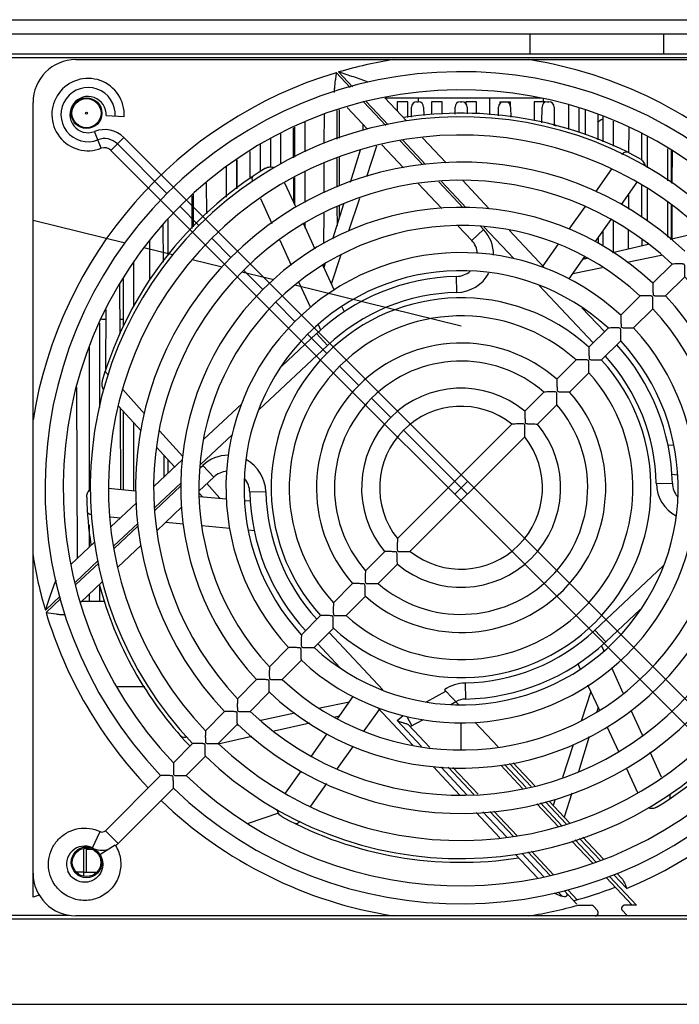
# Model space of a CAD drawing. Header units: millimetres. Extents: x 802 to 9345, y -804 to 1180.
# Tile 158 of 189: x 6808 to 6900, y -573 to -435. Entities that reach past the tile are written whole.
import ezdxf

# ---------------------------------------------------------------- set-up
doc = ezdxf.new("R2010")
doc.units = ezdxf.units.MM
doc.header["$LTSCALE"] = 30.734
doc.layers.get('0').update_dxf_attribs({"linetype": 'CONTINUOUS'})

msp = doc.modelspace()

# ---------------------------------------------------------------- linework, layer by layer
at = {"linetype": 'Continuous'}
for p, q in [((6670.86, -435.48), (6946.86, -435.48)), ((6673.36, -437.48), (6944.36, -437.48)), ((6879.51, -437.48), (6879.51, -440.28)), ((6898.22, -437.48), (6898.22, -440.28)), ((6683.86, -440.78), (6933.79, -440.78)), ((6684.36, -440.28), (6933.36, -440.28)), ((6815.86, -441.08), (6923.86, -441.08)), ((6852.37, -442.9), (6854.32, -444.97)), ((6854.63, -444.87), (6852.69, -442.8)), ((6809.86, -555.08), (6809.86, -447.08)), ((6856.24, -447.02), (6859.31, -450.29)), ((6859.65, -450.22), (6856.55, -446.92)), ((6859.18, -446.42), (6862.23, -449.67)), ((6881.19, -446.48), (6859.23, -446.48)), ((6860.91, -446.98), (6860.91, -448.27)), ((6862.41, -446.98), (6860.91, -446.98)), ((6862.41, -449.2), (6862.41, -446.98)), ((6863.66, -446.98), (6863.86, -446.98)), ((6863.86, -446.48), (6863.86, -446.98)), ((6865.71, -446.98), (6865.71, -448.76)), ((6867.21, -446.98), (6865.71, -446.98)), ((6867.21, -448.73), (6867.21, -446.98)), ((6869.76, -446.98), (6869.96, -446.98)), ((6870.51, -446.98), (6870.51, -447.22)), ((6872.01, -446.98), (6870.51, -446.98)), ((6872.01, -448.65), (6872.01, -446.98)), ((6873.86, -446.48), (6873.86, -448.81)), ((6875.31, -446.98), (6875.31, -447.22)), ((6875.31, -446.98), (6876.81, -446.98)), ((6876.81, -447.69), (6876.81, -446.98)), ((6880.11, -446.98), (6880.11, -449.62)), ((6881.61, -446.98), (6880.11, -446.98)), ((6881.36, -446.53), (6881.36, -446.98)), ((6881.61, -447.06), (6881.61, -446.98)), ((6881.96, -446.98), (6882.16, -446.98)), ((6852.42, -448.22), (6852.43, -452.23)), ((6852.81, -452.09), (6852.81, -448.1)), ((6853.87, -447.78), (6856.74, -450.84)), ((6862.9, -449.13), (6862.91, -447.72)), ((6864.61, -447.72), (6864.62, -448.89)), ((6869.01, -448.7), (6869.01, -447.72)), ((6870.71, -447.72), (6870.72, -448.67)), ((6875.11, -448.96), (6875.11, -447.72)), ((6876.81, -447.72), (6876.82, -449.16)), ((6881.2, -449.91), (6881.21, -447.72)), ((6882.91, -447.72), (6882.92, -450.35)), ((6884.91, -447.47), (6884.91, -450.87)), ((6886.41, -451.26), (6886.41, -447.83)), ((6887.3, -451.61), (6887.31, -448.14)), ((6822.63, -449.08), (6820.1, -448.93)), ((6848.01, -454), (6848.01, -449.85)), ((6850.69, -452.84), (6850.71, -448.74)), ((6889.02, -448.73), (6889.03, -452.32)), ((6889.71, -449.03), (6889.71, -452.61)), ((6891.21, -453.22), (6891.21, -449.68)), ((6819.42, -453.5), (6818.49, -451.14)), ((6846.33, -450.65), (6846.34, -454.85)), ((6846.51, -450.56), (6846.51, -454.76)), ((6856.11, -450.17), (6856.11, -450.98)), ((6893.39, -454.14), (6893.4, -450.54)), ((6822.57, -451.99), (6820.78, -453.79)), ((6918.94, -548.37), (6822.57, -451.99)), ((6843.21, -456.11), (6843.21, -452.1)), ((6844.58, -455.74), (6844.6, -451.46)), ((6861.33, -452.45), (6864.51, -455.82)), ((6864.89, -455.79), (6861.68, -452.37)), ((6864.43, -452.02), (6867.75, -455.55)), ((6895.13, -451.39), (6895.14, -455.11)), ((6896.01, -456.24), (6896.01, -451.84)), ((6820.78, -453.79), (6917.15, -550.16)), ((6828.63, -459.84), (6821.68, -452.89)), ((6840.24, -453.96), (6840.25, -457.77)), ((6841.71, -452.99), (6841.71, -456.76)), ((6854.35, -458.26), (6855.75, -453.71)), ((6856.66, -457.44), (6858.06, -453.18)), ((6858.06, -453.18), (6858.07, -453.15)), ((6858.77, -453), (6861.8, -456.23)), ((6898.86, -458.05), (6898.86, -453.59)), ((6899.31, -453.79), (6899.31, -458.34)), ((6899.47, -458.44), (6899.49, -453.89)), ((6838.41, -459.19), (6838.41, -455.15)), ((6838.47, -459.14), (6838.48, -455.11)), ((6852.44, -454.91), (6852.45, -458.93)), ((6852.81, -458.8), (6852.81, -454.78)), ((6836.91, -456.12), (6836.91, -460.34)), ((6850.67, -459.74), (6850.68, -455.53)), ((6890.92, -456.46), (6888.68, -459.6)), ((6890.96, -456.41), (6890.92, -456.46)), ((6846.35, -457.68), (6846.36, -461.08)), ((6846.51, -457.6), (6846.51, -461.4)), ((6848.01, -461.1), (6848.01, -456.82)), ((6870.58, -461.85), (6867.1, -458.14)), ((6870.04, -457.99), (6873.8, -461.99)), ((6834.15, -458.38), (6834.17, -462.68)), ((6845.09, -458.33), (6846.69, -461.77)), ((6863.86, -458.42), (6867.17, -461.95)), ((6866.72, -458.18), (6870.15, -461.84)), ((6894.48, -458.27), (6892.3, -461.38)), ((6895.15, -458.69), (6895.17, -463.2)), ((6896.01, -463.73), (6896.01, -459.17)), ((6832.11, -460.16), (6832.11, -464.76)), ((6832.35, -464.52), (6832.37, -459.94)), ((6841.75, -460.53), (6843.35, -464.03)), ((6854.14, -465.07), (6855.65, -460.48)), ((6893.36, -462.05), (6893.37, -459.86)), ((6833.11, -464.32), (6830.42, -461.63)), ((6851.9, -466.21), (6853.42, -461.27)), ((6852.46, -461.67), (6852.47, -464.35)), ((6852.81, -463.26), (6852.81, -461.49)), ((6887.19, -461.7), (6884.95, -464.85)), ((6887.22, -461.67), (6887.19, -461.7)), ((6898.86, -465.96), (6898.86, -461.05)), ((6899.31, -461.39), (6899.31, -466.21)), ((6899.44, -466.18), (6899.46, -461.52)), ((6822.75, -466.81), (6809.86, -463.64)), ((6828.81, -468.51), (6828.81, -463.48)), ((6850.64, -466.86), (6850.66, -462.58)), ((6890.84, -463.46), (6888.65, -466.57)), ((6828.07, -464.32), (6828.09, -469.47)), ((6847.76, -464.08), (6849.38, -467.57)), ((6848.01, -464.63), (6848.01, -463.94)), ((6869.47, -464.4), (6871.36, -466.41)), ((6873, -464.87), (6871.36, -466.41)), ((6872.59, -464.43), (6873, -464.87)), ((6877.26, -468.97), (6873.06, -464.49)), ((6876.6, -464.98), (6881.57, -470.27)), ((6889.71, -465.06), (6889.71, -467.24)), ((6891.21, -468.06), (6891.21, -463.69)), ((6893.34, -467.57), (6893.35, -464.95)), ((6826.22, -471.98), (6826.24, -466.43)), ((6837.59, -468.81), (6834.9, -466.12)), ((6844.42, -466.37), (6844.44, -466.4)), ((6844.44, -466.4), (6846.03, -469.87)), ((6889.08, -465.96), (6889.08, -466.84)), ((6895.18, -466.2), (6895.18, -467.15)), ((6899.19, -466.23), (6903.9, -465.16)), ((6829.39, -468.45), (6825.37, -467.46)), ((6883.44, -466.99), (6881.3, -469.98)), ((6883.47, -466.94), (6883.44, -466.99)), ((6891.08, -468.09), (6896.08, -466.95)), ((6896.01, -466.96), (6896.01, -466.89)), ((6836.38, -470.17), (6832.17, -469.13)), ((6851.68, -472.51), (6853, -468.51)), ((6853, -468.51), (6853.04, -468.4)), ((6887.17, -468.68), (6884.97, -471.81)), ((6886.91, -469.04), (6887.54, -468.9)), ((6887.23, -468.97), (6887.23, -468.71)), ((6893.16, -469.46), (6897.93, -468.47)), ((6897.93, -468.47), (6898.02, -468.45)), ((6824.01, -475.74), (6824.01, -469.51)), ((6850.48, -469.94), (6852.08, -473.38)), ((6850.63, -470.26), (6850.63, -469.82)), ((6850.65, -470.29), (6850.83, -469.68)), ((6885.51, -471.05), (6889.66, -470.19)), ((6899.43, -469.72), (6896.74, -472.41)), ((6822.51, -471.8), (6822.51, -478.44)), ((6843.6, -471.95), (6839.14, -470.85)), ((6842.07, -473.29), (6839.38, -470.6)), ((6869.28, -473.71), (6869.23, -471.46)), ((6901.22, -471.51), (6898.53, -474.2)), ((6822, -472.58), (6822.03, -479.55)), ((6869.86, -478.41), (6846.57, -472.68)), ((6847.1, -472.22), (6847.13, -472.29)), ((6847.13, -472.29), (6848.75, -475.83)), ((6888.36, -480.79), (6880.81, -472.75)), ((6894.95, -474.2), (6892.26, -476.89)), ((6846.56, -477.77), (6843.87, -475.08)), ((6853.16, -475.71), (6853.48, -476.39)), ((6886.8, -475.84), (6889.95, -479.19)), ((6896.74, -475.99), (6894.05, -478.68)), ((6820.1, -477.48), (6819.46, -477.48)), ((6820.08, -484.43), (6820.11, -476.1)), ((6822.51, -477.48), (6822.02, -477.48)), ((6819.21, -489.83), (6819.21, -478)), ((6849.85, -478.23), (6849.87, -478.27)), ((6849.87, -478.27), (6850.17, -478.94)), ((6890.46, -478.69), (6887.77, -481.38)), ((6844.74, -484.02), (6849.58, -479.48)), ((6851.04, -482.25), (6848.35, -479.56)), ((6851.12, -481.12), (6849.58, -479.48)), ((6817.71, -481.29), (6817.71, -501.54)), ((6851.12, -481.12), (6841.54, -490.12)), ((6892.25, -480.48), (6889.56, -483.17)), ((6855.52, -486.73), (6852.83, -484.05)), ((6885.97, -483.17), (6883.28, -485.87)), ((6887.77, -484.97), (6885.07, -487.66)), ((6815.95, -486.97), (6816.04, -510.98)), ((6822.44, -487.31), (6822.4, -487.26)), ((6825.49, -490.71), (6822.44, -487.31)), ((6881.48, -487.66), (6878.79, -490.36)), ((6825.02, -493.09), (6821.83, -489.66)), ((6833.81, -494.29), (6839.11, -489.32)), ((6860.01, -491.23), (6857.31, -488.53)), ((6883.28, -489.46), (6880.58, -492.15)), ((6822.07, -489.92), (6822.11, -501.31)), ((6822.51, -490.4), (6822.51, -501.34)), ((6824.01, -501.48), (6824.01, -492.01)), ((6860.95, -508.2), (6876.98, -492.16)), ((6830.84, -496.72), (6827.6, -493.08)), ((6837.8, -493.63), (6833.32, -497.84)), ((6868.97, -500.18), (6861.79, -493.01)), ((6862.74, -509.99), (6878.78, -493.96)), ((6829.71, -498.14), (6827.15, -495.39)), ((6899.65, -495.17), (6898.88, -495.1)), ((6828.19, -496.51), (6828.2, -499.56)), ((6826.77, -500.9), (6830.82, -497.1)), ((6828.81, -498.99), (6828.81, -497.18)), ((6833.29, -498.28), (6833.65, -497.94)), ((6833.65, -497.94), (6835.19, -499.58)), ((6900.18, -499.3), (6899.43, -499.23)), ((6830.61, -500.39), (6826.93, -503.84)), ((6826.96, -504.23), (6830.58, -500.83)), ((6833.13, -501.52), (6835.19, -499.58)), ((6836.03, -502.54), (6834.21, -500.5)), ((6870.76, -500.18), (6868.97, -501.97)), ((6870.76, -501.97), (6868.97, -500.18)), ((6897.23, -500.5), (6899.48, -500.45)), ((6820.41, -501.16), (6824.19, -501.49)), ((6833.59, -502.33), (6833.15, -501.85)), ((6833.17, -502.29), (6837, -502.63)), ((6842.49, -501.66), (6840.24, -501.71)), ((6820.77, -506.54), (6824.36, -503.17)), ((6839.55, -502.86), (6840.29, -502.92)), ((6827.19, -507.1), (6830.73, -503.77)), ((6817.71, -506.28), (6817.71, -509.41)), ((6820.68, -505.15), (6820.71, -505.15)), ((6820.71, -505.15), (6822.11, -505.28)), ((6824.54, -506.09), (6821.18, -509.24)), ((6828.48, -505.89), (6830.89, -506.12)), ((6833.49, -506.36), (6833.52, -506.36)), ((6833.52, -506.36), (6837.45, -506.74)), ((6821.25, -509.59), (6824.57, -506.47)), ((6840.07, -506.99), (6840.85, -507.06)), ((6815.15, -511.82), (6818.5, -508.67)), ((6821.75, -512.2), (6825.03, -509.13)), ((6856.45, -512.7), (6859.15, -510)), ((6819, -511.29), (6815.79, -514.3)), ((6815.88, -514.63), (6819.07, -511.63)), ((6858.24, -514.49), (6860.94, -511.79)), ((6888.6, -521.03), (6898.18, -512.03)), ((6816.5, -517.14), (6819.59, -514.24)), ((6819.21, -516.98), (6819.21, -514.59)), ((6851.96, -517.19), (6854.65, -514.5)), ((6817.71, -516), (6817.71, -516.98)), ((6813.68, -516.28), (6811.59, -518.25)), ((6811.69, -518.57), (6813.77, -516.62)), ((6816.67, -516.98), (6819.91, -516.98)), ((6853.75, -518.98), (6856.44, -516.29)), ((6894.98, -518.13), (6890.14, -522.67)), ((6847.47, -521.68), (6850.16, -518.98)), ((6849.26, -523.47), (6851.96, -520.78)), ((6851.36, -521.37), (6858.91, -529.41)), ((6888.6, -521.03), (6890.14, -522.67)), ((6852.92, -526.31), (6849.77, -522.96)), ((6842.99, -526.16), (6845.68, -523.47)), ((6889.86, -523.89), (6889.55, -523.21)), ((6889.87, -523.92), (6889.86, -523.89)), ((6844.78, -527.95), (6847.47, -525.26)), ((6886.56, -526.44), (6886.25, -525.76)), ((6892.59, -529.87), (6890.98, -526.33)), ((6838.5, -530.65), (6841.19, -527.96)), ((6870.44, -528.45), (6870.49, -530.7)), ((6825.51, -528.98), (6821.7, -528.98)), ((6840.29, -532.44), (6842.98, -529.75)), ((6864.99, -531.1), (6867.73, -529.6)), ((6867.64, -529.49), (6867.54, -529.39)), ((6867.73, -529.6), (6867.64, -529.49)), ((6867.71, -529.58), (6869.5, -531.47)), ((6888.05, -529.64), (6886.72, -533.65)), ((6889.25, -532.22), (6887.64, -528.77)), ((6892.62, -529.93), (6892.59, -529.87)), ((6854.22, -531.11), (6850.07, -531.97)), ((6852.55, -533.48), (6854.75, -530.34)), ((6868.43, -531.44), (6869.11, -531.06)), ((6834.02, -535.13), (6836.71, -532.44)), ((6856.29, -535.17), (6858.42, -532.17)), ((6863.12, -537.17), (6858.15, -531.88)), ((6889.08, -531.86), (6888.89, -532.48)), ((6895.29, -535.75), (6893.7, -532.28)), ((6841.8, -533.68), (6841.7, -533.7)), ((6846.56, -532.69), (6841.8, -533.68)), ((6852.81, -533.11), (6852.18, -533.25)), ((6860.9, -533.71), (6861.73, -532.99)), ((6860.9, -533.71), (6864.3, -537.34)), ((6862.26, -533.15), (6862.96, -534.43)), ((6862.73, -534.56), (6864.59, -533.54)), ((6869.86, -537.91), (6869.86, -534)), ((6871.8, -533.93), (6875.05, -537.39)), ((6886.72, -533.65), (6886.69, -533.76)), ((6835.81, -536.92), (6838.5, -534.23)), ((6838.53, -534.36), (6838.33, -534.41)), ((6838.63, -534.34), (6838.53, -534.36)), ((6848.65, -534.06), (6843.64, -535.21)), ((6856.26, -535.22), (6856.29, -535.17)), ((6862.49, -534.31), (6865.48, -537.5)), ((6891.97, -538.08), (6890.35, -534.59)), ((6840.53, -535.92), (6835.83, -537)), ((6848.89, -538.7), (6851.07, -535.58)), ((6887.82, -535.94), (6886.3, -540.88)), ((6895.3, -535.79), (6895.29, -535.75)), ((6829.53, -539.61), (6832.22, -536.92)), ((6852.53, -540.45), (6854.77, -537.3)), ((6885.59, -537.09), (6884.07, -541.68)), ((6897.97, -541.62), (6896.37, -538.12)), ((6831.33, -541.41), (6834.02, -538.72)), ((6845.24, -543.89), (6847.43, -540.78)), ((6852.51, -540.49), (6852.53, -540.45)), ((6869.69, -544.17), (6865.93, -540.16)), ((6867, -540.21), (6870.72, -544.17)), ((6871.67, -544.09), (6868.07, -540.25)), ((6872.25, -544.04), (6868.71, -540.28)), ((6875.41, -539.96), (6878.47, -543.22)), ((6875.96, -539.89), (6878.99, -543.11)), ((6879.67, -542.96), (6876.64, -539.74)), ((6880.18, -542.85), (6877.15, -539.63)), ((6894.64, -543.83), (6893.04, -540.38)), ((6820, -549.15), (6827.74, -541.41)), ((6821.79, -550.94), (6829.53, -543.2)), ((6848.8, -545.7), (6851.04, -542.55)), ((6885.05, -548.04), (6882.2, -545.01)), ((6883.07, -544.72), (6882.77, -545.61)), ((6885.37, -543.9), (6884.33, -547.27)), ((6848.77, -545.75), (6848.8, -545.7)), ((6877.19, -549.97), (6873.88, -546.44)), ((6877.7, -549.86), (6874.46, -546.4)), ((6880.49, -545.37), (6883.51, -548.59)), ((6881.01, -545.26), (6883.99, -548.44)), ((6884.59, -548.2), (6881.69, -545.12)), ((6844.26, -546.67), (6840, -548.13)), ((6875.29, -550.14), (6871.97, -546.6)), ((6872.93, -546.52), (6876.25, -550.06)), ((6821.79, -550.94), (6820, -549.15)), ((6818.18, -551.56), (6819.27, -549.27)), ((6885.4, -550.6), (6888.26, -553.65)), ((6885.86, -550.43), (6888.74, -553.5)), ((6889.38, -553.31), (6886.48, -550.22)), ((6889.84, -553.14), (6886.94, -550.05)), ((6816.96, -555.5), (6816.96, -551.66)), ((6817.32, -551.59), (6817.32, -554.98)), ((6818.2, -551.78), (6817.32, -551.78)), ((6819.23, -552.48), (6821.36, -551.12)), ((6880.55, -555.73), (6877.5, -552.48)), ((6878.36, -552.3), (6881.45, -555.59)), ((6882.33, -555.44), (6879.21, -552.12)), ((6882.83, -555.31), (6879.73, -552.01)), ((6809.86, -558.45), (6809.86, -555.08)), ((6816.96, -554.98), (6815.94, -554.98)), ((6816.96, -554.98), (6818.79, -554.98)), ((6890.2, -555.71), (6893.83, -559.58)), ((6890.66, -555.55), (6894.45, -559.58)), ((6893.06, -557.22), (6891.27, -555.32)), ((6892.35, -555.81), (6891.7, -555.12)), ((6886.13, -558.83), (6884.88, -557.5)), ((6810.73, -558.16), (6809.86, -558.45)), ((6883.49, -557.77), (6884.03, -558.34)), ((6884.3, -557.53), (6886.08, -559.44)), ((6886.41, -559.58), (6888.08, -559.58)), ((6888.41, -559.72), (6888.97, -560.32)), ((6894.45, -559.58), (6892.81, -559.58)), ((6684.36, -561.48), (6933.36, -561.48)), ((6802.75, -560.98), (6814.97, -560.98)), ((6879.38, -561.08), (6815.86, -561.08)), ((6888.64, -561.08), (6879.36, -561.08)), ((6923.86, -561.08), (6888.64, -561.08)), ((6893.05, -560.94), (6892.49, -560.34)), ((6667.86, -573.48), (6949.86, -573.48))]:
    msp.add_line(p, q, dxfattribs=at)
for centre, radius in [((6817.36, -448.58), 2.15), ((6817.36, -448.58), 2.04), ((6817.36, -448.58), 0.143), ((6817.36, -553.58), 2.15), ((6817.36, -553.58), 2)]:
    msp.add_circle(centre, radius, dxfattribs=at)
for centre, radius, start, end in [((6815.86, -447.08), 6, 90, 180), ((6869.86, -501.08), 60.75, 98.9957, 106.4181), ((6869.86, -501.08), 60.75, 46.1962, 81.0024), ((6869.86, -501.08), 60.75, 106.7343, 170.9896), ((6869.86, -501.08), 58.32, 46.2457, 223.7543), ((6817.57, -448.78), 5.07, 356.6692, 291.4218), ((6817.57, -448.78), 3.8, 356.6692, 291.4218), ((6869.86, -501.08), 55.78, 46.3023, 223.6977), ((6817.57, -448.78), 2.54, 356.6692, 291.4218), ((6863.66, -447.73), 0.75, 90, 179.7954), ((6863.86, -447.73), 0.75, 0.2046, 90), ((6869.76, -447.73), 0.75, 90, 179.7954), ((6869.96, -447.73), 0.75, 0.2046, 90), ((6875.86, -447.73), 0.75, 90, 179.7954), ((6876.06, -447.73), 0.75, 0.2046, 90), ((6881.96, -447.73), 0.75, 90, 179.7954), ((6882.16, -447.73), 0.75, 0.2046, 90), ((6869.86, -501.08), 51.98, 46.3976, 223.6024), ((6869.86, -501.08), 52.5, 61.458, 98.8726), ((6891.36, -452.48), 3.5, 118.2758, 132.6853), ((6819.88, -454.68), 3.8, 45, 111.4218), ((6880.36, -452.48), 3.5, 36.5269, 42.5415), ((6819.88, -454.68), 2.54, 45, 111.4218), ((6869.86, -501.08), 49.44, 46.4693, 223.5307), ((6819.88, -454.68), 1.27, 45, 111.4218), ((6869.86, -501.08), 52.5, 121.458, 163.4384), ((6869.86, -501.08), 45.64, 46.5918, 223.4082), ((6869.86, -501.08), 43.1, 46.6854, 223.3146), ((6869.86, -501.08), 58.32, 226.2457, 43.7543), ((6869.86, -501.08), 39.3, 46.8486, 223.1514), ((6869.86, -501.08), 55.78, 226.3023, 43.6977), ((6869.86, -501.08), 36.76, 46.9761, 223.0239), ((6869.17, -468.46), 5.25, 359.791, 43.2015), ((6869.86, -501.08), 51.98, 226.3976, 43.6024), ((6869.17, -468.46), 3, 4.1375, 43.2015), ((6869.86, -501.08), 49.44, 226.4693, 43.5307), ((6869.86, -501.08), 32.96, 47.2042, 222.7958), ((6869.86, -501.08), 45.64, 226.5918, 43.4082), ((6869.86, -501.08), 30.43, 47.388, 222.612), ((6869.86, -501.08), 43.1, 226.6854, 43.3146), ((6869.86, -501.08), 29.62, 91.2143, 133.2015), ((6869.17, -468.46), 3, 271.2143, 310.8867), ((6869.17, -468.46), 5.25, 271.2143, 331.1881), ((6869.86, -501.08), 39.3, 226.8486, 43.1514), ((6869.86, -501.08), 26.62, 47.7294, 222.2706), ((6869.86, -501.08), 27.37, 91.2143, 133.2015), ((6869.86, -501.08), 36.76, 226.9761, 43.0239), ((6869.86, -501.08), 24.09, 48.017, 221.983), ((6869.86, -501.08), 32.96, 227.2042, 42.7958), ((6869.86, -501.08), 30.43, 227.388, 42.612), ((6869.86, -501.08), 20.28, 48.5833, 221.4167), ((6869.86, -501.08), 29.62, 1.2143, 42.5449), ((6869.86, -501.08), 27.37, 1.2143, 42.3366), ((6869.86, -501.08), 26.62, 227.7294, 42.2706), ((6869.86, -501.08), 17.75, 49.096, 220.904), ((6869.86, -501.08), 24.09, 228.017, 41.983), ((6820.98, -486.54), 1.5, 163.4385, 213.979), ((6869.86, -501.08), 13.95, 50.2159, 219.7841), ((6869.86, -501.08), 20.28, 228.5833, 41.4167), ((6869.86, -501.08), 17.75, 229.096, 40.904), ((6869.86, -501.08), 11.41, 51.3794, 218.6206), ((6869.86, -501.08), 13.95, 230.2159, 39.7841), ((6869.86, -501.08), 11.41, 231.3794, 38.6206), ((6837.24, -501.77), 5.25, 90.1679, 133.2015), ((6837.24, -501.77), 5.25, 1.2143, 61.8538), ((6837.24, -501.77), 3, 93.8298, 133.2015), ((6837.24, -501.77), 3, 1.2143, 40.2314), ((6902.48, -500.39), 5.25, 181.2143, 241.8538), ((6902.48, -500.39), 3, 181.2143, 220.2314), ((6818.76, -502.45), 1.41, 127.9326, 130.5833), ((6869.86, -501.08), 29.62, 181.2143, 222.5449), ((6869.86, -501.08), 27.37, 181.2143, 222.3366), ((6869.86, -501.08), 52.5, 181.458, 188.7619), ((6869.86, -501.08), 60.75, 189.0106, 196.4182), ((6869.86, -501.08), 60.75, 292.4497, 350.9892), ((6869.86, -501.08), 52.5, 194.9077, 223.4384), ((6869.86, -501.08), 52.5, 301.458, 343.4384), ((6869.86, -501.08), 60.75, 196.7346, 223.8028), ((6869.86, -501.08), 27.37, 271.2143, 313.2015), ((6869.86, -501.08), 29.62, 271.2143, 313.2015), ((6870.55, -533.7), 5.25, 91.2143, 124.9883), ((6870.55, -533.7), 3, 91.2143, 118.724), ((6832.83, -536.14), 1.5, 223.4385, 229.7613), ((6869.86, -501.08), 60.75, 226.1962, 261.0024), ((6869.86, -501.08), 52.5, 241.458, 278.8726), ((6819.55, -548.7), 0.634, 244.4608, 315.0105), ((6817.09, -553.85), 2.54, 64.4712, 202.6295), ((6819.55, -548.7), 3.17, 244.4703, 285.0748), ((6819.54, -548.69), 3.19, 306.4379, 306.9389), ((6819.54, -548.7), 3.17, 306.9336, 314.9847), ((6815.86, -555.08), 6, 180, 270), ((6869.86, -501.08), 60, 285.2484, 291.1), ((6869.86, -501.08), 60.75, 278.9957, 285.6993), ((6886.41, -559.13), 0.45, 239.1554, 269.9999), ((6888.08, -560.03), 0.45, 43.2015, 89.9999), ((6892.81, -560.03), 0.45, 89.9999, 223.2015), ((6888.64, -560.63), 0.45, 270, 43.2015), ((6893.38, -560.63), 0.45, 223.2015, 270)]:
    msp.add_arc(centre, radius, start, end, dxfattribs=at)
for points, knots in [([(6852.37, -442.9), (6852.33, -443.15), (6852.26, -443.65), (6852.16, -444.37), (6852.09, -445.05), (6852.07, -445.49), (6852.09, -445.69)], [0, 0, 0, 0, 0.270782, 0.53575, 0.785723, 1, 1, 1, 1]), ([(6856.83, -444.25), (6856.51, -444.12), (6855.84, -443.86), (6854.46, -443.38), (6853.4, -443.03), (6852.69, -442.8)], [0, 0, 0, 0, 0.238178, 0.488581, 1, 1, 1, 1]), ([(6892.4, -454.35), (6892.47, -454.28), (6892.59, -454.16), (6892.8, -454.01), (6893.01, -453.96), (6893.1, -454)], [0, 0, 0, 0, 0.338609, 0.617669, 1, 1, 1, 1]), ([(6894.95, -454.96), (6895.13, -455.06), (6895.45, -455.36), (6895.6, -455.77), (6895.62, -455.98)], [0, 0, 0, 0, 0.497363, 1, 1, 1, 1]), ([(6842.46, -456.29), (6842.64, -456.19), (6843.04, -456.06), (6843.46, -456.13), (6843.65, -456.21)], [0, 0, 0, 0, 0.497528, 1, 1, 1, 1]), ([(6840.67, -458.19), (6840.64, -458.11), (6840.6, -457.94), (6840.57, -457.68), (6840.63, -457.47), (6840.71, -457.41)], [0, 0, 0, 0, 0.338772, 0.617961, 1, 1, 1, 1]), ([(6901.22, -471.51), (6901.22, -471.45), (6901.22, -471.24), (6901.23, -470.95), (6901.23, -470.63), (6901.23, -470.35), (6901.23, -470.11), (6901.21, -469.92), (6901.18, -469.76), (6901.02, -469.73), (6900.83, -469.71), (6900.59, -469.71), (6900.31, -469.71), (6899.99, -469.71), (6899.7, -469.72), (6899.49, -469.72), (6899.43, -469.72)], [0, 0, 0, 0, 0.0534, 0.17719, 0.252447, 0.332641, 0.415732, 0.457776, 0.50009, 0.542197, 0.584158, 0.667285, 0.74749, 0.822755, 0.946577, 1, 1, 1, 1]), ([(6896.74, -472.41), (6896.74, -472.47), (6896.75, -472.67), (6896.75, -472.95), (6896.75, -473.27), (6896.75, -473.54), (6896.76, -473.78), (6896.78, -473.97), (6896.82, -474.12), (6896.97, -474.16), (6897.16, -474.18), (6897.4, -474.19), (6897.67, -474.19), (6897.99, -474.19), (6898.27, -474.19), (6898.47, -474.2), (6898.53, -474.2)], [0, 0, 0, 0, 0.052175, 0.175324, 0.250863, 0.331577, 0.415283, 0.457753, 0.500072, 0.542308, 0.584742, 0.668444, 0.749157, 0.824693, 0.947833, 1, 1, 1, 1]), ([(6896.74, -475.99), (6896.74, -475.93), (6896.74, -475.73), (6896.75, -475.43), (6896.75, -475.11), (6896.75, -474.83), (6896.74, -474.59), (6896.73, -474.4), (6896.69, -474.25), (6896.53, -474.21), (6896.35, -474.19), (6896.11, -474.19), (6895.83, -474.19), (6895.51, -474.19), (6895.21, -474.2), (6895.01, -474.2), (6894.95, -474.2)], [0, 0, 0, 0, 0.053503, 0.177349, 0.252584, 0.33274, 0.415783, 0.457801, 0.500091, 0.542172, 0.584108, 0.667187, 0.747352, 0.822597, 0.946473, 1, 1, 1, 1]), ([(6892.26, -476.89), (6892.26, -476.95), (6892.27, -477.15), (6892.27, -477.43), (6892.27, -477.75), (6892.27, -478.02), (6892.28, -478.26), (6892.3, -478.45), (6892.33, -478.61), (6892.49, -478.64), (6892.68, -478.66), (6892.91, -478.67), (6893.19, -478.67), (6893.5, -478.67), (6893.79, -478.67), (6893.99, -478.68), (6894.05, -478.68)], [0, 0, 0, 0, 0.052056, 0.175134, 0.250695, 0.331457, 0.415221, 0.457721, 0.500071, 0.542339, 0.584804, 0.668564, 0.749325, 0.824883, 0.947952, 1, 1, 1, 1]), ([(6892.25, -480.48), (6892.25, -480.42), (6892.25, -480.21), (6892.26, -479.92), (6892.27, -479.59), (6892.27, -479.32), (6892.26, -479.08), (6892.25, -478.89), (6892.21, -478.73), (6892.05, -478.69), (6891.86, -478.68), (6891.62, -478.67), (6891.35, -478.67), (6891.02, -478.68), (6890.73, -478.69), (6890.52, -478.69), (6890.46, -478.69)], [0, 0, 0, 0, 0.053651, 0.177574, 0.25278, 0.332879, 0.415854, 0.457837, 0.500092, 0.542136, 0.584036, 0.667048, 0.747157, 0.822371, 0.946325, 1, 1, 1, 1]), ([(6887.77, -481.38), (6887.77, -481.44), (6887.78, -481.63), (6887.78, -481.92), (6887.78, -482.24), (6887.79, -482.51), (6887.8, -482.75), (6887.81, -482.93), (6887.85, -483.09), (6888.01, -483.13), (6888.19, -483.14), (6888.43, -483.15), (6888.7, -483.16), (6889.02, -483.16), (6889.31, -483.16), (6889.5, -483.17), (6889.56, -483.17)], [0, 0, 0, 0, 0.051881, 0.174853, 0.250448, 0.331279, 0.415129, 0.457674, 0.500071, 0.542385, 0.584895, 0.668741, 0.749572, 0.825164, 0.948126, 1, 1, 1, 1]), ([(6887.77, -484.97), (6887.77, -484.9), (6887.77, -484.7), (6887.78, -484.4), (6887.79, -484.08), (6887.79, -483.8), (6887.78, -483.56), (6887.77, -483.37), (6887.73, -483.21), (6887.57, -483.17), (6887.38, -483.16), (6887.14, -483.15), (6886.86, -483.15), (6886.54, -483.16), (6886.24, -483.17), (6886.04, -483.17), (6885.97, -483.17)], [0, 0, 0, 0, 0.053878, 0.177918, 0.253078, 0.333091, 0.415962, 0.457892, 0.500093, 0.542081, 0.583927, 0.666835, 0.746858, 0.822027, 0.946098, 1, 1, 1, 1]), ([(6820.45, -485.29), (6820.37, -485.23), (6820.24, -485.12), (6820.05, -484.88), (6820, -484.65), (6820.04, -484.53)], [0, 0, 0, 0, 0.317506, 0.588461, 1, 1, 1, 1]), ([(6883.28, -485.87), (6883.28, -485.92), (6883.29, -486.12), (6883.3, -486.4), (6883.3, -486.72), (6883.31, -486.99), (6883.32, -487.23), (6883.33, -487.41), (6883.37, -487.57), (6883.53, -487.61), (6883.71, -487.62), (6883.95, -487.63), (6884.22, -487.64), (6884.54, -487.64), (6884.82, -487.65), (6885.02, -487.66), (6885.07, -487.66)], [0, 0, 0, 0, 0.051601, 0.174397, 0.250046, 0.33099, 0.41498, 0.457599, 0.50007, 0.54246, 0.585044, 0.66903, 0.749973, 0.825619, 0.948407, 1, 1, 1, 1]), ([(6883.28, -489.46), (6883.28, -489.39), (6883.28, -489.18), (6883.29, -488.89), (6883.3, -488.56), (6883.3, -488.28), (6883.3, -488.04), (6883.28, -487.87), (6883.27, -487.78), (6883.22, -487.69), (6883.09, -487.65), (6882.9, -487.64), (6882.66, -487.64), (6882.38, -487.64), (6882.05, -487.65), (6881.76, -487.66), (6881.55, -487.66), (6881.48, -487.66)], [0, 0, 0, 0, 0.054241, 0.178443, 0.253508, 0.333361, 0.416053, 0.457953, 0.479217, 0.500175, 0.541908, 0.583896, 0.666575, 0.746434, 0.821506, 0.945735, 1, 1, 1, 1]), ([(6878.79, -490.36), (6878.79, -490.42), (6878.8, -490.61), (6878.81, -490.89), (6878.81, -491.21), (6878.82, -491.48), (6878.83, -491.71), (6878.85, -491.88), (6878.86, -491.97), (6878.9, -492.04), (6878.97, -492.07), (6879.06, -492.09), (6879.23, -492.11), (6879.46, -492.12), (6879.73, -492.13), (6880.05, -492.13), (6880.33, -492.14), (6880.52, -492.15), (6880.58, -492.15)], [0, 0, 0, 0, 0.051056, 0.173396, 0.249053, 0.330111, 0.414269, 0.457012, 0.478565, 0.500071, 0.521561, 0.543123, 0.585819, 0.669979, 0.751027, 0.826673, 0.948974, 1, 1, 1, 1]), ([(6878.78, -493.96), (6878.78, -493.89), (6878.79, -493.68), (6878.8, -493.38), (6878.81, -493.05), (6878.82, -492.77), (6878.82, -492.53), (6878.8, -492.34), (6878.77, -492.17), (6878.6, -492.14), (6878.41, -492.12), (6878.17, -492.12), (6877.89, -492.12), (6877.56, -492.14), (6877.26, -492.15), (6877.05, -492.16), (6876.98, -492.16)], [0, 0, 0, 0, 0.055125, 0.179807, 0.254741, 0.334329, 0.416673, 0.458403, 0.499921, 0.541553, 0.583312, 0.665659, 0.745248, 0.820183, 0.944871, 1, 1, 1, 1]), ([(6817.38, -502.41), (6817.37, -502.22), (6817.45, -501.83), (6817.7, -501.51), (6817.85, -501.38)], [0, 0, 0, 0, 0.497822, 1, 1, 1, 1]), ([(6818.12, -504.92), (6818.03, -504.9), (6817.87, -504.85), (6817.63, -504.75), (6817.48, -504.59), (6817.47, -504.49)], [0, 0, 0, 0, 0.338473, 0.617426, 1, 1, 1, 1]), ([(6860.95, -508.2), (6860.95, -508.26), (6860.94, -508.48), (6860.92, -508.78), (6860.91, -509.11), (6860.9, -509.39), (6860.91, -509.63), (6860.92, -509.82), (6860.96, -509.98), (6861.12, -510.02), (6861.31, -510.03), (6861.55, -510.03), (6861.83, -510.03), (6862.16, -510.02), (6862.46, -510), (6862.68, -509.99), (6862.74, -509.99)], [0, 0, 0, 0, 0.055138, 0.179844, 0.25479, 0.334389, 0.41676, 0.458473, 0.499881, 0.541432, 0.583201, 0.665575, 0.745179, 0.820129, 0.944848, 1, 1, 1, 1]), ([(6860.94, -511.79), (6860.93, -511.74), (6860.92, -511.54), (6860.91, -511.26), (6860.91, -510.95), (6860.9, -510.68), (6860.89, -510.44), (6860.88, -510.26), (6860.84, -510.1), (6860.68, -510.06), (6860.5, -510.05), (6860.26, -510.04), (6859.99, -510.03), (6859.68, -510.02), (6859.4, -510.02), (6859.2, -510.01), (6859.15, -510)], [0, 0, 0, 0, 0.051108, 0.173552, 0.249269, 0.330388, 0.414635, 0.457193, 0.500083, 0.542878, 0.585481, 0.669705, 0.750814, 0.826517, 0.948922, 1, 1, 1, 1]), ([(6856.45, -512.7), (6856.45, -512.76), (6856.44, -512.97), (6856.43, -513.27), (6856.42, -513.59), (6856.42, -513.87), (6856.43, -514.11), (6856.44, -514.3), (6856.48, -514.46), (6856.64, -514.5), (6856.83, -514.51), (6857.07, -514.52), (6857.34, -514.52), (6857.67, -514.51), (6857.97, -514.5), (6858.18, -514.49), (6858.24, -514.49)], [0, 0, 0, 0, 0.05427, 0.178552, 0.253667, 0.333573, 0.416298, 0.458253, 0.500052, 0.54178, 0.583714, 0.666436, 0.746342, 0.821456, 0.945734, 1, 1, 1, 1]), ([(6813.08, -514.01), (6812.94, -514.33), (6812.68, -515.02), (6812.18, -516.43), (6811.82, -517.52), (6811.59, -518.25)], [0, 0, 0, 0, 0.23647, 0.487134, 1, 1, 1, 1]), ([(6856.44, -516.29), (6856.44, -516.23), (6856.43, -516.03), (6856.43, -515.75), (6856.42, -515.43), (6856.42, -515.16), (6856.41, -514.93), (6856.39, -514.74), (6856.35, -514.58), (6856.2, -514.55), (6856.01, -514.53), (6855.78, -514.52), (6855.5, -514.52), (6855.19, -514.51), (6854.91, -514.51), (6854.71, -514.5), (6854.65, -514.5)], [0, 0, 0, 0, 0.051611, 0.174363, 0.249973, 0.330873, 0.414827, 0.457329, 0.500091, 0.542646, 0.585066, 0.669055, 0.749964, 0.825584, 0.948368, 1, 1, 1, 1]), ([(6851.96, -517.19), (6851.96, -517.25), (6851.96, -517.46), (6851.95, -517.75), (6851.94, -518.08), (6851.94, -518.36), (6851.94, -518.6), (6851.96, -518.79), (6851.99, -518.95), (6852.15, -518.98), (6852.34, -519), (6852.58, -519), (6852.86, -519), (6853.19, -518.99), (6853.48, -518.98), (6853.69, -518.98), (6853.75, -518.98)], [0, 0, 0, 0, 0.053873, 0.177957, 0.253153, 0.333207, 0.41611, 0.458157, 0.500049, 0.541874, 0.583901, 0.666801, 0.746856, 0.82205, 0.94613, 1, 1, 1, 1]), ([(6811.69, -518.57), (6812.15, -518.64), (6812.84, -518.74), (6813.72, -518.84), (6814.14, -518.86), (6814.34, -518.86)], [0, 0, 0, 0, 0.528715, 0.778198, 1, 1, 1, 1]), ([(6851.96, -520.78), (6851.95, -520.72), (6851.94, -520.52), (6851.94, -520.24), (6851.94, -519.92), (6851.93, -519.65), (6851.93, -519.41), (6851.91, -519.24), (6851.9, -519.15), (6851.84, -519.06), (6851.72, -519.03), (6851.53, -519.01), (6851.29, -519), (6851.02, -519), (6850.7, -519), (6850.42, -519), (6850.22, -518.99), (6850.16, -518.98)], [0, 0, 0, 0, 0.051861, 0.174751, 0.250293, 0.331067, 0.414879, 0.457362, 0.478916, 0.500171, 0.542502, 0.585072, 0.66887, 0.749651, 0.825201, 0.948118, 1, 1, 1, 1]), ([(6847.47, -521.68), (6847.47, -521.74), (6847.47, -521.94), (6847.46, -522.24), (6847.46, -522.56), (6847.46, -522.84), (6847.46, -523.08), (6847.47, -523.27), (6847.51, -523.43), (6847.67, -523.46), (6847.86, -523.48), (6848.1, -523.48), (6848.38, -523.48), (6848.7, -523.48), (6848.99, -523.47), (6849.2, -523.47), (6849.26, -523.47)], [0, 0, 0, 0, 0.053645, 0.177611, 0.252853, 0.332994, 0.416, 0.458101, 0.500048, 0.541929, 0.58401, 0.667013, 0.747154, 0.822395, 0.946358, 1, 1, 1, 1]), ([(6847.47, -525.26), (6847.47, -525.2), (6847.46, -525.01), (6847.46, -524.72), (6847.46, -524.4), (6847.45, -524.13), (6847.45, -523.89), (6847.43, -523.73), (6847.41, -523.63), (6847.36, -523.54), (6847.23, -523.51), (6847.05, -523.5), (6846.81, -523.49), (6846.54, -523.48), (6846.22, -523.48), (6845.93, -523.48), (6845.74, -523.47), (6845.68, -523.47)], [0, 0, 0, 0, 0.052035, 0.175031, 0.250539, 0.331244, 0.41497, 0.457407, 0.478941, 0.50017, 0.542457, 0.584981, 0.668694, 0.749404, 0.824921, 0.947944, 1, 1, 1, 1]), ([(6842.99, -526.16), (6842.99, -526.22), (6842.99, -526.43), (6842.98, -526.72), (6842.97, -527.05), (6842.97, -527.32), (6842.98, -527.56), (6842.99, -527.75), (6843.03, -527.91), (6843.19, -527.95), (6843.38, -527.96), (6843.62, -527.97), (6843.89, -527.97), (6844.22, -527.96), (6844.51, -527.95), (6844.72, -527.95), (6844.78, -527.95)], [0, 0, 0, 0, 0.053497, 0.177386, 0.252658, 0.332855, 0.415928, 0.458064, 0.500047, 0.541965, 0.584081, 0.667152, 0.74735, 0.822621, 0.946506, 1, 1, 1, 1]), ([(6842.98, -529.75), (6842.98, -529.69), (6842.97, -529.49), (6842.97, -529.2), (6842.97, -528.89), (6842.97, -528.61), (6842.96, -528.38), (6842.95, -528.21), (6842.93, -528.11), (6842.88, -528.03), (6842.75, -527.99), (6842.56, -527.98), (6842.33, -527.97), (6842.05, -527.97), (6841.74, -527.97), (6841.45, -527.97), (6841.25, -527.96), (6841.19, -527.96)], [0, 0, 0, 0, 0.052154, 0.175221, 0.250706, 0.331364, 0.415032, 0.457438, 0.478957, 0.500169, 0.542426, 0.58492, 0.668574, 0.749238, 0.824731, 0.947826, 1, 1, 1, 1]), ([(6838.5, -530.65), (6838.5, -530.71), (6838.5, -530.91), (6838.5, -531.21), (6838.49, -531.53), (6838.49, -531.8), (6838.5, -532.04), (6838.51, -532.23), (6838.55, -532.39), (6838.71, -532.43), (6838.9, -532.44), (6839.14, -532.45), (6839.41, -532.45), (6839.73, -532.44), (6840.03, -532.44), (6840.23, -532.44), (6840.29, -532.44)], [0, 0, 0, 0, 0.053393, 0.177227, 0.25252, 0.332756, 0.415878, 0.458038, 0.500046, 0.54199, 0.584132, 0.667251, 0.747487, 0.82278, 0.94661, 1, 1, 1, 1]), ([(6838.5, -534.23), (6838.5, -534.17), (6838.49, -533.97), (6838.49, -533.69), (6838.49, -533.37), (6838.49, -533.09), (6838.48, -532.86), (6838.46, -532.69), (6838.45, -532.6), (6838.4, -532.51), (6838.27, -532.47), (6838.08, -532.46), (6837.84, -532.45), (6837.57, -532.45), (6837.25, -532.45), (6836.97, -532.45), (6836.77, -532.44), (6836.71, -532.44)], [0, 0, 0, 0, 0.05224, 0.175359, 0.250827, 0.33145, 0.415076, 0.45746, 0.478969, 0.500168, 0.542404, 0.584876, 0.668488, 0.749117, 0.824593, 0.947739, 1, 1, 1, 1]), ([(6860.9, -533.71), (6861.03, -533.78), (6861.31, -533.88), (6861.73, -534.01), (6862.08, -534.11), (6862.33, -534.21), (6862.45, -534.27), (6862.49, -534.31)], [0, 0, 0, 0, 0.257358, 0.51759, 0.773281, 0.893846, 1, 1, 1, 1]), ([(6834.02, -535.13), (6834.02, -535.19), (6834.02, -535.4), (6834.01, -535.69), (6834.01, -536.01), (6834.01, -536.29), (6834.02, -536.53), (6834.03, -536.71), (6834.07, -536.87), (6834.23, -536.91), (6834.41, -536.92), (6834.65, -536.93), (6834.93, -536.93), (6835.25, -536.93), (6835.54, -536.92), (6835.75, -536.92), (6835.81, -536.92)], [0, 0, 0, 0, 0.053316, 0.177109, 0.252417, 0.332683, 0.41584, 0.458019, 0.500046, 0.542009, 0.584169, 0.667324, 0.74759, 0.822897, 0.946687, 1, 1, 1, 1]), ([(6831.44, -536), (6831.36, -536.03), (6831.2, -536.08), (6830.91, -536.11), (6830.7, -536.04), (6830.62, -535.96)], [0, 0, 0, 0, 0.315538, 0.585331, 1, 1, 1, 1]), ([(6834.02, -538.72), (6834.01, -538.66), (6834.01, -538.46), (6834.01, -538.17), (6834.01, -537.85), (6834, -537.58), (6834, -537.34), (6833.98, -537.17), (6833.97, -537.08), (6833.91, -536.99), (6833.79, -536.96), (6833.6, -536.94), (6833.36, -536.93), (6833.09, -536.93), (6832.77, -536.93), (6832.48, -536.93), (6832.28, -536.93), (6832.22, -536.92)], [0, 0, 0, 0, 0.052306, 0.175463, 0.250918, 0.331515, 0.415109, 0.457476, 0.478978, 0.500168, 0.542387, 0.584842, 0.668423, 0.749026, 0.824489, 0.947674, 1, 1, 1, 1]), ([(6829.53, -539.61), (6829.53, -539.67), (6829.54, -539.88), (6829.53, -540.17), (6829.53, -540.49), (6829.53, -540.77), (6829.53, -541.01), (6829.55, -541.2), (6829.58, -541.36), (6829.74, -541.39), (6829.93, -541.41), (6830.17, -541.41), (6830.45, -541.41), (6830.77, -541.41), (6831.06, -541.4), (6831.26, -541.4), (6831.33, -541.41)], [0, 0, 0, 0, 0.053256, 0.177014, 0.252333, 0.33262, 0.415803, 0.457992, 0.500018, 0.542018, 0.584198, 0.667379, 0.747667, 0.822986, 0.946744, 1, 1, 1, 1]), ([(6829.53, -543.2), (6829.53, -543.14), (6829.52, -542.94), (6829.53, -542.65), (6829.53, -542.33), (6829.52, -542.06), (6829.51, -541.82), (6829.5, -541.63), (6829.46, -541.48), (6829.3, -541.44), (6829.12, -541.43), (6828.88, -541.42), (6828.61, -541.41), (6828.29, -541.41), (6828, -541.42), (6827.8, -541.41), (6827.74, -541.41)], [0, 0, 0, 0, 0.052385, 0.175667, 0.251173, 0.331816, 0.415435, 0.457857, 0.50012, 0.542228, 0.584604, 0.668216, 0.748857, 0.824359, 0.947629, 1, 1, 1, 1]), ([(6899.06, -543.96), (6899.09, -544.05), (6899.13, -544.21), (6899.16, -544.48), (6899.1, -544.68), (6899.01, -544.74)], [0, 0, 0, 0, 0.338772, 0.617961, 1, 1, 1, 1]), ([(6844.78, -547.2), (6844.59, -547.1), (6844.27, -546.8), (6844.13, -546.38), (6844.1, -546.17)], [0, 0, 0, 0, 0.497363, 1, 1, 1, 1]), ([(6897.26, -545.86), (6897.09, -545.97), (6896.68, -546.1), (6896.26, -546.02), (6896.07, -545.95)], [0, 0, 0, 0, 0.497528, 1, 1, 1, 1]), ([(6847.32, -547.81), (6847.26, -547.87), (6847.14, -547.99), (6846.92, -548.15), (6846.72, -548.2), (6846.62, -548.15)], [0, 0, 0, 0, 0.338609, 0.617669, 1, 1, 1, 1]), ([(6812.58, -556.16), (6812.34, -555.7), (6812, -554.68), (6811.99, -553.09), (6812.47, -551.56), (6813.39, -550.26), (6814.67, -549.3), (6816.18, -548.78), (6817.78, -548.74), (6818.8, -549.05), (6819.27, -549.27)], [0, 0, 0, 0, 0.125, 0.25, 0.375, 0.5, 0.624999, 0.750002, 0.87499, 1, 1, 1, 1]), ([(6821.43, -551.23), (6821.78, -551.8), (6822.25, -553.11), (6822.12, -555.18), (6821.2, -557.05), (6819.63, -558.4), (6817.65, -559.03), (6815.58, -558.83), (6813.75, -557.85), (6812.88, -556.76), (6812.58, -556.16)], [0, 0, 0, 0, 0.12502, 0.250013, 0.375011, 0.500009, 0.625006, 0.750005, 0.875002, 1, 1, 1, 1]), ([(6819.23, -552.48), (6819.41, -552.78), (6819.67, -553.45), (6819.61, -554.52), (6819.13, -555.48), (6818.3, -556.16), (6817.27, -556.45), (6816.2, -556.3), (6815.29, -555.74), (6814.88, -555.15), (6814.75, -554.83)], [0, 0, 0, 0, 0.125015, 0.250001, 0.375001, 0.500001, 0.625001, 0.75, 0.875, 1, 1, 1, 1]), ([(6892.35, -555.81), (6892.53, -556), (6892.78, -556.48), (6892.97, -556.97), (6893.06, -557.22)], [0, 0, 0, 0, 0.490207, 1, 1, 1, 1]), ([(6882.9, -557.9), (6882.99, -557.94), (6883.36, -558.09), (6883.74, -558.23), (6884.03, -558.34)], [0, 0, 0, 0, 0.24037, 1, 1, 1, 1]), ([(6884.55, -557.81), (6884.62, -557.87), (6884.69, -558), (6884.7, -558.19), (6884.56, -558.48), (6884.21, -558.41), (6884.03, -558.34)], [0, 0, 0, 0, 0.233933, 0.356363, 0.484899, 1, 1, 1, 1])]:
    msp.add_open_spline(points, degree=3, knots=knots, dxfattribs=at)

doc.saveas('drawing.dxf')
